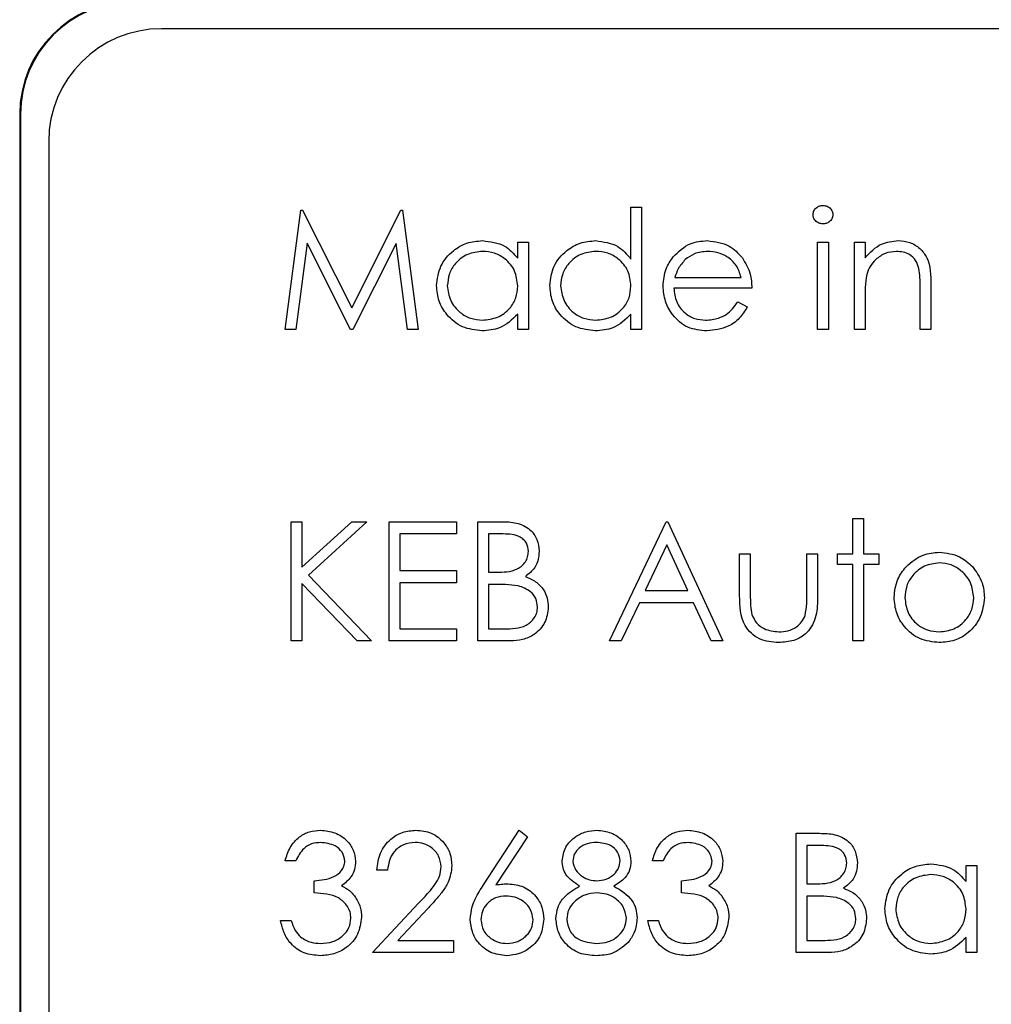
# Model space of a CAD drawing. Header units: millimetres. Extents: x 5 to 418, y 2 to 292.
# Tile 25 of 49: x 64.01 to 66.88, y 221.88 to 224.79. Entities that reach past the tile are written whole.
import ezdxf

# ---------------------------------------------------------------- set-up
doc = ezdxf.new("R2010")
doc.units = ezdxf.units.MM

msp = doc.modelspace()

# ---------------------------------------------------------------- linework, layer by layer
at = {"color": 7, "linetype": 'Continuous', "lineweight": 25}
for p, q in [((81.0935, 224.7677), (64.4268, 224.7677)), ((64.0078, 224.5154), (64.0078, 211.0154)), ((64.0102, 224.5154), (64.0102, 211.0154)), ((64.0935, 224.4344), (64.0935, 211.1011)), ((65.8145, 224.0867), (65.8145, 224.2406)), ((65.8145, 224.2406), (65.8462, 224.2406)), ((65.8462, 224.2406), (65.8462, 223.8788)), ((64.7924, 223.8788), (64.8389, 224.2315)), ((64.8389, 224.2315), (64.8435, 224.2315)), ((64.8435, 224.2315), (64.9891, 223.9421)), ((64.9891, 223.9421), (65.1344, 224.2315)), ((65.1344, 224.2315), (65.139, 224.2315)), ((65.139, 224.2315), (65.1859, 223.8788)), ((64.8579, 224.1332), (64.8242, 223.8788)), ((64.9858, 223.8788), (64.8579, 224.1332)), ((65.1203, 224.1326), (64.9929, 223.8788)), ((65.1541, 223.8788), (65.1203, 224.1326)), ((65.4798, 224.0889), (65.4798, 224.1366)), ((65.4798, 224.1366), (65.5115, 224.1366)), ((65.5115, 224.1366), (65.5115, 223.8788)), ((66.3663, 224.1366), (66.398, 224.1366)), ((66.3663, 223.8788), (66.3663, 224.1366)), ((66.398, 224.1366), (66.398, 223.8788)), ((66.4748, 224.1366), (66.5065, 224.1366)), ((66.4748, 223.8788), (66.4748, 224.1366)), ((66.5065, 224.1366), (66.5065, 224.0901)), ((65.9445, 224.0325), (66.1402, 224.0325)), ((66.701, 224.0104), (66.701, 223.8788)), ((66.1718, 224.0009), (65.9412, 224.0009)), ((66.6693, 223.8788), (66.6693, 224)), ((66.1301, 223.9602), (66.1583, 223.9454)), ((66.5065, 223.972), (66.5065, 223.8788)), ((65.4798, 223.8788), (65.4798, 223.9233)), ((65.8145, 223.8788), (65.8145, 223.9233)), ((64.8242, 223.8788), (64.7924, 223.8788)), ((64.9929, 223.8788), (64.9858, 223.8788)), ((65.1859, 223.8788), (65.1541, 223.8788)), ((65.5115, 223.8788), (65.4798, 223.8788)), ((65.8462, 223.8788), (65.8145, 223.8788)), ((66.398, 223.8788), (66.3663, 223.8788)), ((66.5065, 223.8788), (66.4748, 223.8788)), ((66.701, 223.8788), (66.6693, 223.8788)), ((64.8105, 223.3102), (64.8421, 223.3102)), ((64.8105, 222.9575), (64.8105, 223.3102)), ((64.8421, 223.1759), (64.9892, 223.3102)), ((64.8421, 223.3102), (64.8421, 223.1759)), ((65.0343, 223.3102), (64.861, 223.1519)), ((64.9892, 223.3102), (65.0343, 223.3102)), ((65.0999, 223.3102), (65.2989, 223.3102)), ((65.0999, 222.9575), (65.0999, 223.3102)), ((65.2989, 223.3102), (65.2989, 223.2741)), ((65.3622, 223.3102), (65.4311, 223.3102)), ((65.3622, 222.9575), (65.3622, 223.3102)), ((65.7512, 222.9575), (65.9185, 223.3102)), ((65.9185, 223.3102), (65.9231, 223.3102)), ((65.9231, 223.3102), (66.0859, 222.9575)), ((66.4703, 223.3193), (66.502, 223.3193)), ((66.4703, 223.2153), (66.4703, 223.3193)), ((66.502, 223.3193), (66.502, 223.2153)), ((65.1316, 223.2741), (65.1316, 223.1655)), ((65.2989, 223.2741), (65.1316, 223.2741)), ((65.3939, 223.2741), (65.3939, 223.161)), ((65.4369, 223.2741), (65.3939, 223.2741)), ((65.9205, 223.2415), (65.8566, 223.1067)), ((65.9826, 223.1067), (65.9205, 223.2415)), ((66.1356, 223.2153), (66.1673, 223.2153)), ((66.1356, 223.0921), (66.1356, 223.2153)), ((66.1673, 223.2153), (66.1673, 223.0957)), ((66.3346, 223.2153), (66.3663, 223.2153)), ((66.3346, 223.0957), (66.3346, 223.2153)), ((66.3663, 223.2153), (66.3663, 223.0898)), ((66.4251, 223.2153), (66.4703, 223.2153)), ((66.4251, 223.1836), (66.4251, 223.2153)), ((66.502, 223.2153), (66.5472, 223.2153)), ((66.5472, 223.2153), (66.5472, 223.1836)), ((65.1316, 223.1655), (65.2989, 223.1655)), ((65.2989, 223.1655), (65.2989, 223.1293)), ((66.4703, 223.1836), (66.4251, 223.1836)), ((66.4703, 222.9575), (66.4703, 223.1836)), ((66.502, 223.1836), (66.502, 222.9575)), ((66.5472, 223.1836), (66.502, 223.1836)), ((64.861, 223.1519), (65.0479, 222.9575)), ((65.3939, 223.161), (65.4152, 223.161)), ((64.8421, 223.1277), (64.8421, 222.9575)), ((65.0057, 222.9575), (64.8421, 223.1277)), ((65.1316, 223.1293), (65.1316, 222.9936)), ((65.2989, 223.1293), (65.1316, 223.1293)), ((65.3939, 223.1248), (65.3939, 222.9936)), ((65.4149, 223.1248), (65.3939, 223.1248)), ((65.8566, 223.1067), (65.9826, 223.1067)), ((65.8394, 223.0705), (65.7858, 222.9575)), ((65.9993, 223.0705), (65.8394, 223.0705)), ((66.0515, 222.9575), (65.9993, 223.0705)), ((65.1316, 222.9936), (65.2989, 222.9936)), ((65.2989, 222.9936), (65.2989, 222.9575)), ((65.3939, 222.9936), (65.439, 222.9936)), ((64.8421, 222.9575), (64.8105, 222.9575)), ((65.0479, 222.9575), (65.0057, 222.9575)), ((65.2989, 222.9575), (65.0999, 222.9575)), ((65.4576, 222.9575), (65.3622, 222.9575)), ((65.7858, 222.9575), (65.7512, 222.9575)), ((66.0859, 222.9575), (66.0515, 222.9575)), ((66.502, 222.9575), (66.4703, 222.9575)), ((65.3791, 222.237), (65.4844, 222.398)), ((65.5087, 222.3788), (65.4155, 222.2363)), ((65.4844, 222.398), (65.5087, 222.3788)), ((66.303, 222.3889), (66.3718, 222.3889)), ((66.303, 222.0362), (66.303, 222.3889)), ((66.3776, 222.3528), (66.3346, 222.3528)), ((66.3346, 222.3528), (66.3346, 222.2397)), ((64.824, 222.3075), (64.7924, 222.3075)), ((65.9095, 222.3075), (65.8778, 222.3075)), ((66.805, 222.2463), (66.805, 222.294)), ((66.805, 222.294), (66.8367, 222.294)), ((66.8367, 222.294), (66.8367, 222.0362)), ((65.0954, 222.2804), (65.0637, 222.2804)), ((64.8783, 222.2126), (64.8783, 222.2487)), ((65.9638, 222.2126), (65.9638, 222.2487)), ((66.3346, 222.2397), (66.3559, 222.2397)), ((66.3346, 222.2035), (66.3346, 222.0723)), ((66.3556, 222.2035), (66.3346, 222.2035)), ((65.0502, 222.0362), (65.187, 222.1822)), ((65.214, 222.1665), (65.1257, 222.0723)), ((64.7788, 222.1311), (64.8105, 222.1311)), ((65.8643, 222.1311), (65.8959, 222.1311)), ((65.1257, 222.0723), (65.2899, 222.0723)), ((65.2899, 222.0723), (65.2899, 222.0362)), ((66.3346, 222.0723), (66.3797, 222.0723)), ((66.805, 222.0362), (66.805, 222.0808)), ((65.2899, 222.0362), (65.0502, 222.0362)), ((66.3984, 222.0362), (66.303, 222.0362)), ((66.8367, 222.0362), (66.805, 222.0362))]:
    msp.add_line(p, q, dxfattribs=at)
at = {"color": 7, "linetype": 'Continuous', "lineweight": 18}
msp.add_line((64.0102, 224.5154), (64.0078, 224.5154), dxfattribs=at)
at = {"color": 7, "linetype": 'Continuous', "lineweight": 25}
for centre, radius in [((64.3412, 224.5154), 0.3333), ((64.3412, 224.5154), 0.331), ((64.4268, 224.4344), 0.3333)]:
    msp.add_arc(centre, radius, 90, 180, dxfattribs=at)
for points, knots in [([(66.3527, 224.2178), (66.3533, 224.222), (66.3545, 224.2303), (66.3627, 224.2391), (66.3722, 224.2443), (66.3787, 224.2448), (66.382, 224.2451)], [0, 0, 0, 0, 0.279289, 0.558897, 0.779452, 1, 1, 1, 1]), ([(66.382, 224.2451), (66.3862, 224.2447), (66.3946, 224.2438), (66.4042, 224.2367), (66.4105, 224.2277), (66.4112, 224.2211), (66.4115, 224.2178)], [0, 0, 0, 0, 0.279869, 0.559866, 0.779911, 1, 1, 1, 1]), ([(66.382, 224.1908), (66.3779, 224.1913), (66.3696, 224.1922), (66.3601, 224.1992), (66.3538, 224.2081), (66.3531, 224.2146), (66.3527, 224.2178)], [0, 0, 0, 0, 0.279784, 0.559698, 0.779921, 1, 1, 1, 1]), ([(66.4115, 224.2178), (66.4109, 224.2137), (66.4097, 224.2053), (66.4013, 224.1968), (66.3918, 224.1915), (66.3853, 224.1911), (66.382, 224.1908)], [0, 0, 0, 0, 0.27916, 0.558862, 0.779356, 1, 1, 1, 1]), ([(65.2401, 224.0084), (65.2426, 224.0281), (65.2475, 224.0677), (65.2848, 224.1107), (65.3289, 224.1371), (65.36, 224.1398), (65.3755, 224.1411)], [0, 0, 0, 0, 0.279413, 0.559191, 0.779548, 1, 1, 1, 1]), ([(65.3755, 224.1411), (65.3988, 224.1384), (65.4404, 224.1337), (65.4678, 224.1026), (65.4798, 224.0889)], [0, 0, 0, 0, 0.559062, 1, 1, 1, 1]), ([(65.5748, 224.0084), (65.5773, 224.0281), (65.5822, 224.0677), (65.6195, 224.1107), (65.6636, 224.1371), (65.6947, 224.1398), (65.7102, 224.1411)], [0, 0, 0, 0, 0.279413, 0.559191, 0.779548, 1, 1, 1, 1]), ([(65.7102, 224.1411), (65.7335, 224.1379), (65.7753, 224.1322), (65.8025, 224.1006), (65.8145, 224.0867)], [0, 0, 0, 0, 0.558426, 1, 1, 1, 1]), ([(65.9392, 224.093), (65.955, 224.1086), (65.9833, 224.1365), (66.0226, 224.1397), (66.04, 224.1411)], [0, 0, 0, 0, 0.558577, 1, 1, 1, 1]), ([(66.04, 224.1411), (66.0629, 224.1384), (66.1039, 224.1337), (66.1316, 224.1036), (66.1438, 224.0903)], [0, 0, 0, 0, 0.558919, 1, 1, 1, 1]), ([(66.5065, 224.0901), (66.5216, 224.1063), (66.5485, 224.1353), (66.5874, 224.1393), (66.6046, 224.1411)], [0, 0, 0, 0, 0.559141, 1, 1, 1, 1]), ([(66.6046, 224.1411), (66.6162, 224.1401), (66.6393, 224.138), (66.6696, 224.1195), (66.7004, 224.0783), (66.7007, 224.0384), (66.701, 224.0104)], [0, 0, 0, 0, 0.1870208, 0.3738905, 0.5606099, 1, 1, 1, 1]), ([(65.376, 224.1094), (65.3608, 224.1077), (65.3306, 224.1041), (65.2963, 224.0773), (65.2756, 224.0436), (65.2731, 224.0199), (65.2718, 224.008)], [0, 0, 0, 0, 0.2797672, 0.5592905, 0.7797189, 1, 1, 1, 1]), ([(65.4798, 224.0071), (65.4781, 224.0224), (65.4748, 224.0529), (65.4463, 224.0866), (65.4119, 224.1066), (65.3879, 224.1085), (65.376, 224.1094)], [0, 0, 0, 0, 0.27966, 0.55921, 0.779487, 1, 1, 1, 1]), ([(65.7106, 224.1094), (65.6955, 224.1077), (65.6653, 224.1041), (65.631, 224.0773), (65.6103, 224.0436), (65.6078, 224.0199), (65.6065, 224.008)], [0, 0, 0, 0, 0.2797672, 0.5592905, 0.7797189, 1, 1, 1, 1]), ([(65.8145, 224.0071), (65.8128, 224.0224), (65.8095, 224.0529), (65.781, 224.0866), (65.7466, 224.1066), (65.7226, 224.1085), (65.7106, 224.1094)], [0, 0, 0, 0, 0.27966, 0.55921, 0.779487, 1, 1, 1, 1]), ([(66.0416, 224.1094), (66.0279, 224.1082), (66.0034, 224.1061), (65.9838, 224.0916), (65.9752, 224.0853)], [0, 0, 0, 0, 0.559458, 1, 1, 1, 1]), ([(66.1402, 224.0325), (66.1363, 224.0447), (66.1286, 224.0691), (66.1015, 224.0937), (66.0715, 224.1071), (66.0515, 224.1086), (66.0416, 224.1094)], [0, 0, 0, 0, 0.280138, 0.559194, 0.779598, 1, 1, 1, 1]), ([(66.5991, 224.1094), (66.5879, 224.1083), (66.5655, 224.1059), (66.5393, 224.0878), (66.5202, 224.066), (66.5143, 224.0494), (66.5114, 224.0412)], [0, 0, 0, 0, 0.2795525, 0.559373, 0.7797026, 1, 1, 1, 1]), ([(66.6656, 224.0587), (66.6631, 224.0669), (66.658, 224.0833), (66.6351, 224.1058), (66.6127, 224.1081), (66.5991, 224.1094)], [0, 0, 0, 0, 0.281192, 0.561331, 1, 1, 1, 1]), ([(65.9095, 224.007), (65.9111, 224.0245), (65.9139, 224.0558), (65.9314, 224.0816), (65.9392, 224.093)], [0, 0, 0, 0, 0.559427, 1, 1, 1, 1]), ([(65.9752, 224.0853), (65.9675, 224.0765), (65.9537, 224.061), (65.9473, 224.0412), (65.9445, 224.0325)], [0, 0, 0, 0, 0.5587953, 1, 1, 1, 1]), ([(66.1438, 224.0903), (66.1529, 224.0748), (66.1694, 224.0471), (66.1711, 224.015), (66.1718, 224.0009)], [0, 0, 0, 0, 0.558897, 1, 1, 1, 1]), ([(66.5114, 224.0412), (66.5096, 224.0283), (66.5065, 224.0053), (66.5065, 223.9822), (66.5065, 223.972)], [0, 0, 0, 0, 0.559658, 1, 1, 1, 1]), ([(66.6693, 224), (66.6694, 224.011), (66.6695, 224.0307), (66.6668, 224.0501), (66.6656, 224.0587)], [0, 0, 0, 0, 0.560255, 1, 1, 1, 1]), ([(65.3745, 223.8742), (65.3547, 223.8766), (65.3151, 223.8812), (65.2712, 223.9177), (65.2441, 223.9616), (65.2415, 223.9928), (65.2401, 224.0084)], [0, 0, 0, 0, 0.279573, 0.559333, 0.779589, 1, 1, 1, 1]), ([(65.2718, 224.008), (65.2739, 223.993), (65.2782, 223.9628), (65.306, 223.9292), (65.3401, 223.9094), (65.3638, 223.9071), (65.3757, 223.9059)], [0, 0, 0, 0, 0.279429, 0.559146, 0.77957, 1, 1, 1, 1]), ([(65.3757, 223.9059), (65.3908, 223.9077), (65.421, 223.9114), (65.4562, 223.9372), (65.4767, 223.9713), (65.4788, 223.9952), (65.4798, 224.0071)], [0, 0, 0, 0, 0.2798222, 0.5593866, 0.7796028, 1, 1, 1, 1]), ([(65.7092, 223.8742), (65.6894, 223.8766), (65.6498, 223.8812), (65.6059, 223.9177), (65.5788, 223.9616), (65.5762, 223.9928), (65.5748, 224.0084)], [0, 0, 0, 0, 0.279573, 0.559333, 0.779589, 1, 1, 1, 1]), ([(65.6065, 224.008), (65.6086, 223.993), (65.6129, 223.9628), (65.6406, 223.9292), (65.6748, 223.9094), (65.6985, 223.9071), (65.7104, 223.9059)], [0, 0, 0, 0, 0.279429, 0.559146, 0.77957, 1, 1, 1, 1]), ([(65.7104, 223.9059), (65.7255, 223.9077), (65.7557, 223.9114), (65.7909, 223.9372), (65.8114, 223.9713), (65.8135, 223.9952), (65.8145, 224.0071)], [0, 0, 0, 0, 0.2798222, 0.5593866, 0.7796028, 1, 1, 1, 1]), ([(66.0392, 223.8742), (66.0196, 223.876), (65.9804, 223.8795), (65.9382, 223.9172), (65.9137, 223.9612), (65.9109, 223.9917), (65.9095, 224.007)], [0, 0, 0, 0, 0.279885, 0.558859, 0.779462, 1, 1, 1, 1]), ([(65.9412, 224.0009), (65.9428, 223.9869), (65.946, 223.959), (65.971, 223.9274), (66.0023, 223.9086), (66.0242, 223.9068), (66.0352, 223.9059)], [0, 0, 0, 0, 0.279963, 0.559359, 0.779526, 1, 1, 1, 1]), ([(66.0352, 223.9059), (66.0482, 223.9072), (66.0696, 223.9092), (66.0969, 223.9222), (66.1158, 223.9394), (66.1253, 223.9532), (66.1301, 223.9602)], [0, 0, 0, 0, 0.339465, 0.559626, 0.779498, 1, 1, 1, 1]), ([(65.4798, 223.9233), (65.4631, 223.9075), (65.4332, 223.8791), (65.3925, 223.8757), (65.3745, 223.8742)], [0, 0, 0, 0, 0.558763, 1, 1, 1, 1]), ([(65.8145, 223.9233), (65.7978, 223.9075), (65.7679, 223.8791), (65.7272, 223.8757), (65.7092, 223.8742)], [0, 0, 0, 0, 0.558763, 1, 1, 1, 1]), ([(66.1583, 223.9454), (66.1511, 223.9337), (66.1367, 223.9104), (66.0961, 223.8805), (66.0608, 223.8766), (66.0392, 223.8742)], [0, 0, 0, 0, 0.280919, 0.561407, 1, 1, 1, 1]), ([(65.4311, 223.3102), (65.4462, 223.3099), (65.4763, 223.3093), (65.516, 223.2913), (65.5392, 223.2583), (65.5418, 223.2347), (65.5432, 223.2228)], [0, 0, 0, 0, 0.281317, 0.559922, 0.779935, 1, 1, 1, 1]), ([(65.5115, 223.2222), (65.5105, 223.2309), (65.5089, 223.2439), (65.4978, 223.2574), (65.4767, 223.2725), (65.4546, 223.2733), (65.4369, 223.2741)], [0, 0, 0, 0, 0.2492836, 0.3749253, 0.5006447, 1, 1, 1, 1]), ([(65.4152, 223.161), (65.4373, 223.161), (65.465, 223.1611), (65.4924, 223.179), (65.503, 223.1913), (65.5102, 223.206), (65.5111, 223.2168), (65.5115, 223.2222)], [0, 0, 0, 0, 0.498607, 0.624009, 0.749401, 0.874736, 1, 1, 1, 1]), ([(65.5432, 223.2228), (65.5426, 223.2145), (65.5414, 223.1979), (65.5297, 223.1696), (65.5127, 223.156), (65.5024, 223.1478)], [0, 0, 0, 0, 0.280867, 0.561527, 1, 1, 1, 1]), ([(66.6278, 223.1771), (66.6437, 223.1909), (66.6722, 223.2156), (66.7095, 223.2185), (66.726, 223.2198)], [0, 0, 0, 0, 0.55888, 1, 1, 1, 1]), ([(66.726, 223.2198), (66.7469, 223.2176), (66.7843, 223.2137), (66.8118, 223.1884), (66.824, 223.1773)], [0, 0, 0, 0, 0.559182, 1, 1, 1, 1]), ([(66.5924, 223.0857), (66.5943, 223.1047), (66.5976, 223.1386), (66.6186, 223.1653), (66.6278, 223.1771)], [0, 0, 0, 0, 0.559285, 1, 1, 1, 1]), ([(66.7259, 223.1881), (66.7108, 223.1863), (66.6807, 223.1826), (66.6477, 223.1545), (66.6272, 223.121), (66.6251, 223.0973), (66.6241, 223.0854)], [0, 0, 0, 0, 0.279484, 0.559256, 0.779547, 1, 1, 1, 1]), ([(66.8276, 223.0854), (66.8259, 223.1005), (66.8224, 223.1307), (66.7946, 223.1639), (66.7614, 223.1849), (66.7377, 223.187), (66.7259, 223.1881)], [0, 0, 0, 0, 0.2795862, 0.5593981, 0.7796526, 1, 1, 1, 1]), ([(66.824, 223.1773), (66.8353, 223.162), (66.8557, 223.1345), (66.8582, 223.1006), (66.8593, 223.0857)], [0, 0, 0, 0, 0.559216, 1, 1, 1, 1]), ([(65.5024, 223.1478), (65.5129, 223.1435), (65.534, 223.1349), (65.5563, 223.1113), (65.5683, 223.0843), (65.5696, 223.0665), (65.5703, 223.0576)], [0, 0, 0, 0, 0.2803823, 0.5596055, 0.7797648, 1, 1, 1, 1]), ([(65.4809, 223.1206), (65.4686, 223.1222), (65.4467, 223.1249), (65.4246, 223.1248), (65.4149, 223.1248)], [0, 0, 0, 0, 0.559734, 1, 1, 1, 1]), ([(65.5386, 223.0576), (65.5376, 223.0662), (65.5355, 223.0836), (65.515, 223.1087), (65.4938, 223.1161), (65.4809, 223.1206)], [0, 0, 0, 0, 0.2799437, 0.5604286, 1, 1, 1, 1]), ([(66.2512, 222.9529), (66.2316, 222.9545), (66.1925, 222.9576), (66.1376, 223.0092), (66.1364, 223.0606), (66.1356, 223.0921)], [0, 0, 0, 0, 0.28097, 0.559785, 1, 1, 1, 1]), ([(66.1673, 223.0957), (66.1673, 223.0843), (66.1672, 223.0641), (66.1708, 223.0442), (66.1723, 223.0354)], [0, 0, 0, 0, 0.560377, 1, 1, 1, 1]), ([(66.3663, 223.0898), (66.366, 223.0705), (66.3654, 223.0322), (66.3406, 222.9819), (66.2965, 222.9558), (66.2663, 222.9539), (66.2512, 222.9529)], [0, 0, 0, 0, 0.281501, 0.559646, 0.779298, 1, 1, 1, 1]), ([(66.3294, 223.0329), (66.3313, 223.0445), (66.3348, 223.0653), (66.3347, 223.0864), (66.3346, 223.0957)], [0, 0, 0, 0, 0.559371, 1, 1, 1, 1]), ([(66.726, 222.9529), (66.7062, 222.9549), (66.6667, 222.9589), (66.6233, 222.9955), (66.5967, 223.0393), (66.5939, 223.0702), (66.5924, 223.0857)], [0, 0, 0, 0, 0.279776, 0.559179, 0.779592, 1, 1, 1, 1]), ([(66.6241, 223.0854), (66.626, 223.0705), (66.6297, 223.0407), (66.6567, 223.007), (66.6907, 222.9877), (66.7141, 222.9856), (66.7259, 222.9846)], [0, 0, 0, 0, 0.279618, 0.559167, 0.779512, 1, 1, 1, 1]), ([(66.7259, 222.9846), (66.7408, 222.9863), (66.7707, 222.9897), (66.8045, 223.0166), (66.8242, 223.0503), (66.8265, 223.0737), (66.8276, 223.0854)], [0, 0, 0, 0, 0.279745, 0.559113, 0.779606, 1, 1, 1, 1]), ([(66.8593, 223.0857), (66.8569, 223.0661), (66.852, 223.0268), (66.8165, 222.9828), (66.7724, 222.9565), (66.7415, 222.9541), (66.726, 222.9529)], [0, 0, 0, 0, 0.279521, 0.559381, 0.779507, 1, 1, 1, 1]), ([(65.439, 222.9936), (65.462, 222.9937), (65.4966, 222.9937), (65.527, 223.0208), (65.5372, 223.0409), (65.5381, 223.052), (65.5386, 223.0576)], [0, 0, 0, 0, 0.4993602, 0.748736, 0.8743989, 1, 1, 1, 1]), ([(65.5703, 223.0576), (65.5682, 223.0418), (65.564, 223.0101), (65.5323, 222.9766), (65.4949, 222.9596), (65.4701, 222.9582), (65.4576, 222.9575)], [0, 0, 0, 0, 0.279141, 0.558654, 0.779059, 1, 1, 1, 1]), ([(66.1723, 223.0354), (66.1762, 223.0268), (66.184, 223.0095), (66.2124, 222.9889), (66.2366, 222.9862), (66.2515, 222.9846)], [0, 0, 0, 0, 0.280117, 0.560544, 1, 1, 1, 1]), ([(66.2515, 222.9846), (66.2606, 222.9851), (66.279, 222.9862), (66.3025, 222.9972), (66.3203, 223.0132), (66.3264, 223.0263), (66.3294, 223.0329)], [0, 0, 0, 0, 0.2802697, 0.5600069, 0.7800741, 1, 1, 1, 1]), ([(64.7924, 222.3075), (64.7964, 222.3211), (64.8046, 222.3482), (64.8315, 222.3782), (64.8641, 222.3954), (64.8863, 222.3971), (64.8974, 222.398)], [0, 0, 0, 0, 0.280288, 0.55968, 0.779747, 1, 1, 1, 1]), ([(64.8974, 222.398), (64.9117, 222.3965), (64.9402, 222.3934), (64.9744, 222.3707), (64.9961, 222.34), (64.999, 222.3175), (65.0004, 222.3063)], [0, 0, 0, 0, 0.280085, 0.559868, 0.780099, 1, 1, 1, 1]), ([(65.0637, 222.2804), (65.0658, 222.2975), (65.0699, 222.3318), (65.1, 222.371), (65.1383, 222.3945), (65.1653, 222.3968), (65.1788, 222.398)], [0, 0, 0, 0, 0.280029, 0.559515, 0.779668, 1, 1, 1, 1]), ([(65.1788, 222.398), (65.1945, 222.3965), (65.2259, 222.3936), (65.2609, 222.3649), (65.282, 222.33), (65.2842, 222.3054), (65.2854, 222.2931)], [0, 0, 0, 0, 0.27989, 0.559224, 0.779582, 1, 1, 1, 1]), ([(65.611, 222.3075), (65.6135, 222.3216), (65.6185, 222.3499), (65.6476, 222.3792), (65.6808, 222.3953), (65.7032, 222.3971), (65.7144, 222.398)], [0, 0, 0, 0, 0.278806, 0.558457, 0.77916, 1, 1, 1, 1]), ([(65.7144, 222.398), (65.7284, 222.3964), (65.7566, 222.3934), (65.7896, 222.3701), (65.8105, 222.3396), (65.8132, 222.3175), (65.8145, 222.3065)], [0, 0, 0, 0, 0.279929, 0.559623, 0.779946, 1, 1, 1, 1]), ([(65.8778, 222.3075), (65.8819, 222.3211), (65.89, 222.3482), (65.917, 222.3782), (65.9496, 222.3954), (65.9718, 222.3971), (65.9829, 222.398)], [0, 0, 0, 0, 0.2802877, 0.5596797, 0.7797465, 1, 1, 1, 1]), ([(65.9829, 222.398), (65.9971, 222.3965), (66.0257, 222.3934), (66.0599, 222.3707), (66.0816, 222.34), (66.0844, 222.3175), (66.0859, 222.3063)], [0, 0, 0, 0, 0.280085, 0.5598683, 0.7800992, 1, 1, 1, 1]), ([(66.3718, 222.3889), (66.3869, 222.3886), (66.417, 222.388), (66.4568, 222.37), (66.4799, 222.337), (66.4826, 222.3134), (66.4839, 222.3015)], [0, 0, 0, 0, 0.281317, 0.559922, 0.779935, 1, 1, 1, 1]), ([(64.8978, 222.3618), (64.8886, 222.3611), (64.8703, 222.3596), (64.8412, 222.342), (64.8305, 222.3206), (64.824, 222.3075)], [0, 0, 0, 0, 0.280636, 0.5603644, 1, 1, 1, 1]), ([(64.9688, 222.3065), (64.967, 222.3157), (64.9634, 222.3343), (64.9364, 222.3571), (64.9124, 222.36), (64.8978, 222.3618)], [0, 0, 0, 0, 0.278859, 0.560074, 1, 1, 1, 1]), ([(65.1772, 222.3618), (65.1651, 222.3606), (65.141, 222.3581), (65.1138, 222.3361), (65.0991, 222.3085), (65.0966, 222.2898), (65.0954, 222.2804)], [0, 0, 0, 0, 0.279699, 0.558847, 0.779176, 1, 1, 1, 1]), ([(65.2537, 222.2903), (65.2522, 222.3012), (65.2492, 222.323), (65.2277, 222.3461), (65.2029, 222.3598), (65.1857, 222.3612), (65.1772, 222.3618)], [0, 0, 0, 0, 0.279126, 0.558978, 0.77935, 1, 1, 1, 1]), ([(65.7126, 222.3618), (65.7033, 222.3612), (65.6848, 222.3599), (65.6621, 222.3469), (65.6456, 222.3288), (65.6436, 222.3142), (65.6427, 222.307)], [0, 0, 0, 0, 0.280651, 0.560566, 0.78062, 1, 1, 1, 1]), ([(65.7829, 222.3077), (65.781, 222.3167), (65.7772, 222.3349), (65.7512, 222.3584), (65.7272, 222.3605), (65.7126, 222.3618)], [0, 0, 0, 0, 0.278971, 0.559919, 1, 1, 1, 1]), ([(65.9833, 222.3618), (65.9741, 222.3611), (65.9558, 222.3596), (65.9266, 222.342), (65.916, 222.3206), (65.9095, 222.3075)], [0, 0, 0, 0, 0.280636, 0.560364, 1, 1, 1, 1]), ([(66.0542, 222.3065), (66.0524, 222.3157), (66.0489, 222.3343), (66.0218, 222.3571), (65.9979, 222.36), (65.9833, 222.3618)], [0, 0, 0, 0, 0.278859, 0.560074, 1, 1, 1, 1]), ([(66.4522, 222.3009), (66.4512, 222.3096), (66.4497, 222.3226), (66.4385, 222.3361), (66.4174, 222.3512), (66.3953, 222.3521), (66.3776, 222.3528)], [0, 0, 0, 0, 0.249284, 0.374925, 0.500645, 1, 1, 1, 1]), ([(64.8783, 222.2487), (64.8982, 222.2506), (64.9281, 222.2533), (64.9573, 222.274), (64.9673, 222.2916), (64.9683, 222.3015), (64.9688, 222.3065)], [0, 0, 0, 0, 0.499418, 0.749016, 0.874544, 1, 1, 1, 1]), ([(65.0004, 222.3063), (64.9998, 222.2982), (64.9987, 222.2819), (64.986, 222.2548), (64.9694, 222.2417), (64.9592, 222.2338)], [0, 0, 0, 0, 0.280508, 0.560792, 1, 1, 1, 1]), ([(65.187, 222.1822), (65.1972, 222.1929), (65.2139, 222.2106), (65.2355, 222.2366), (65.2508, 222.2615), (65.2527, 222.2807), (65.2537, 222.2903)], [0, 0, 0, 0, 0.340542, 0.56085, 0.780599, 1, 1, 1, 1]), ([(65.2854, 222.2931), (65.2832, 222.2761), (65.2797, 222.2481), (65.2571, 222.2159), (65.2364, 222.1906), (65.2214, 222.1746), (65.214, 222.1665)], [0, 0, 0, 0, 0.33837, 0.558748, 0.779361, 1, 1, 1, 1]), ([(65.6625, 222.2327), (65.6474, 222.2427), (65.6262, 222.2568), (65.6128, 222.2864), (65.6116, 222.3005), (65.611, 222.3075)], [0, 0, 0, 0, 0.557752, 0.778932, 1, 1, 1, 1]), ([(65.6427, 222.307), (65.6446, 222.2976), (65.6486, 222.2788), (65.6695, 222.2611), (65.6915, 222.2504), (65.7064, 222.2493), (65.7139, 222.2487)], [0, 0, 0, 0, 0.277721, 0.558224, 0.779072, 1, 1, 1, 1]), ([(65.7139, 222.2487), (65.7232, 222.2497), (65.7419, 222.2517), (65.7646, 222.266), (65.7794, 222.2857), (65.7817, 222.3004), (65.7829, 222.3077)], [0, 0, 0, 0, 0.280237, 0.560145, 0.780435, 1, 1, 1, 1]), ([(65.8145, 222.3065), (65.8137, 222.2977), (65.8122, 222.2801), (65.7954, 222.2523), (65.7762, 222.2401), (65.7644, 222.2327)], [0, 0, 0, 0, 0.280159, 0.560243, 1, 1, 1, 1]), ([(65.9638, 222.2487), (65.9837, 222.2506), (66.0136, 222.2533), (66.0428, 222.274), (66.0528, 222.2916), (66.0538, 222.3015), (66.0542, 222.3065)], [0, 0, 0, 0, 0.4994185, 0.749016, 0.8745437, 1, 1, 1, 1]), ([(66.0859, 222.3063), (66.0853, 222.2982), (66.0842, 222.2819), (66.0715, 222.2548), (66.0548, 222.2417), (66.0447, 222.2338)], [0, 0, 0, 0, 0.280508, 0.560792, 1, 1, 1, 1]), ([(66.3559, 222.2397), (66.3781, 222.2397), (66.4058, 222.2398), (66.4331, 222.2577), (66.4437, 222.27), (66.4509, 222.2847), (66.4518, 222.2955), (66.4522, 222.3009)], [0, 0, 0, 0, 0.498607, 0.624009, 0.749401, 0.874736, 1, 1, 1, 1]), ([(66.4839, 222.3015), (66.4833, 222.2932), (66.4821, 222.2766), (66.4705, 222.2483), (66.4535, 222.2347), (66.4431, 222.2265)], [0, 0, 0, 0, 0.280867, 0.561527, 1, 1, 1, 1]), ([(66.5653, 222.1658), (66.5678, 222.1855), (66.5727, 222.2251), (66.61, 222.2681), (66.6541, 222.2945), (66.6852, 222.2972), (66.7007, 222.2985)], [0, 0, 0, 0, 0.279413, 0.559191, 0.779548, 1, 1, 1, 1]), ([(66.7007, 222.2985), (66.724, 222.2959), (66.7656, 222.2911), (66.7929, 222.26), (66.805, 222.2463)], [0, 0, 0, 0, 0.559062, 1, 1, 1, 1]), ([(66.7011, 222.2668), (66.686, 222.2651), (66.6558, 222.2615), (66.6214, 222.2347), (66.6008, 222.201), (66.5983, 222.1773), (66.597, 222.1654)], [0, 0, 0, 0, 0.2797672, 0.5592905, 0.7797189, 1, 1, 1, 1]), ([(66.805, 222.1645), (66.8033, 222.1798), (66.7999, 222.2104), (66.7714, 222.244), (66.7371, 222.264), (66.7131, 222.2659), (66.7011, 222.2668)], [0, 0, 0, 0, 0.27966, 0.55921, 0.779487, 1, 1, 1, 1]), ([(64.9592, 222.2338), (64.9674, 222.2295), (64.9821, 222.2218), (64.9928, 222.2092), (64.9974, 222.2036)], [0, 0, 0, 0, 0.559795, 1, 1, 1, 1]), ([(65.3396, 222.1345), (65.3409, 222.1471), (65.3429, 222.1679), (65.3541, 222.1948), (65.3658, 222.2164), (65.3746, 222.2301), (65.3791, 222.237)], [0, 0, 0, 0, 0.339374, 0.559486, 0.779731, 1, 1, 1, 1]), ([(65.4155, 222.2363), (65.4223, 222.2374), (65.4344, 222.2393), (65.4467, 222.2396), (65.4521, 222.2397)], [0, 0, 0, 0, 0.5599103, 1, 1, 1, 1]), ([(65.4521, 222.2397), (65.4675, 222.2379), (65.4984, 222.2344), (65.5328, 222.2061), (65.5537, 222.1716), (65.5557, 222.1473), (65.5567, 222.1352)], [0, 0, 0, 0, 0.279638, 0.559326, 0.779527, 1, 1, 1, 1]), ([(65.5929, 222.136), (65.5941, 222.1478), (65.5964, 222.1714), (65.6201, 222.208), (65.6464, 222.2233), (65.6625, 222.2327)], [0, 0, 0, 0, 0.279987, 0.559901, 1, 1, 1, 1]), ([(65.7644, 222.2327), (65.7844, 222.2206), (65.8123, 222.2037), (65.8306, 222.1659), (65.8319, 222.1479), (65.8326, 222.1389)], [0, 0, 0, 0, 0.5582714, 0.7790888, 1, 1, 1, 1]), ([(66.0447, 222.2338), (66.0529, 222.2295), (66.0676, 222.2218), (66.0782, 222.2092), (66.0829, 222.2036)], [0, 0, 0, 0, 0.559795, 1, 1, 1, 1]), ([(64.9868, 222.1379), (64.9863, 222.1441), (64.9853, 222.1564), (64.9743, 222.1786), (64.9415, 222.209), (64.9036, 222.2111), (64.8783, 222.2126)], [0, 0, 0, 0, 0.125587, 0.2511907, 0.500605, 1, 1, 1, 1]), ([(64.9974, 222.2036), (65.0042, 222.1929), (65.0163, 222.1736), (65.0178, 222.1509), (65.0185, 222.141)], [0, 0, 0, 0, 0.559419, 1, 1, 1, 1]), ([(65.4454, 222.2035), (65.4347, 222.2026), (65.4132, 222.2008), (65.3886, 222.1822), (65.3736, 222.1585), (65.3721, 222.1417), (65.3713, 222.1333)], [0, 0, 0, 0, 0.280127, 0.559515, 0.779719, 1, 1, 1, 1]), ([(65.5251, 222.1333), (65.5234, 222.1443), (65.5202, 222.1665), (65.497, 222.1888), (65.4715, 222.2017), (65.4541, 222.2029), (65.4454, 222.2035)], [0, 0, 0, 0, 0.278754, 0.558605, 0.779147, 1, 1, 1, 1]), ([(65.7147, 222.2126), (65.7023, 222.2115), (65.6775, 222.2094), (65.6483, 222.1896), (65.6281, 222.1641), (65.6258, 222.1447), (65.6246, 222.135)], [0, 0, 0, 0, 0.280283, 0.560138, 0.780298, 1, 1, 1, 1]), ([(65.801, 222.1383), (65.7989, 222.15), (65.7947, 222.1735), (65.7697, 222.1968), (65.7425, 222.2106), (65.7239, 222.2119), (65.7147, 222.2126)], [0, 0, 0, 0, 0.278303, 0.558509, 0.779146, 1, 1, 1, 1]), ([(66.0723, 222.1379), (66.0718, 222.1441), (66.0708, 222.1564), (66.0598, 222.1786), (66.027, 222.209), (65.9891, 222.2111), (65.9638, 222.2126)], [0, 0, 0, 0, 0.125587, 0.2511907, 0.500605, 1, 1, 1, 1]), ([(66.0829, 222.2036), (66.0897, 222.1929), (66.1018, 222.1736), (66.1033, 222.1509), (66.104, 222.141)], [0, 0, 0, 0, 0.559419, 1, 1, 1, 1]), ([(66.4216, 222.1993), (66.4094, 222.2009), (66.3874, 222.2036), (66.3654, 222.2035), (66.3556, 222.2035)], [0, 0, 0, 0, 0.559734, 1, 1, 1, 1]), ([(66.4431, 222.2265), (66.4537, 222.2222), (66.4748, 222.2136), (66.497, 222.19), (66.5091, 222.163), (66.5104, 222.1452), (66.511, 222.1363)], [0, 0, 0, 0, 0.280382, 0.559606, 0.779765, 1, 1, 1, 1]), ([(66.4794, 222.1363), (66.4783, 222.1449), (66.4762, 222.1623), (66.4558, 222.1874), (66.4346, 222.1948), (66.4216, 222.1993)], [0, 0, 0, 0, 0.279944, 0.560429, 1, 1, 1, 1]), ([(66.6997, 222.0316), (66.6799, 222.034), (66.6403, 222.0386), (66.5964, 222.0751), (66.5693, 222.119), (66.5666, 222.1502), (66.5653, 222.1658)], [0, 0, 0, 0, 0.279573, 0.559333, 0.779589, 1, 1, 1, 1]), ([(66.597, 222.1654), (66.5991, 222.1504), (66.6034, 222.1202), (66.6311, 222.0866), (66.6652, 222.0668), (66.689, 222.0645), (66.7008, 222.0633)], [0, 0, 0, 0, 0.279429, 0.559146, 0.77957, 1, 1, 1, 1]), ([(66.7008, 222.0633), (66.716, 222.0651), (66.7462, 222.0688), (66.7814, 222.0946), (66.8019, 222.1287), (66.804, 222.1526), (66.805, 222.1645)], [0, 0, 0, 0, 0.279822, 0.559387, 0.779603, 1, 1, 1, 1]), ([(64.8965, 222.0271), (64.8803, 222.0285), (64.8479, 222.0314), (64.8098, 222.0585), (64.7876, 222.0941), (64.7817, 222.1188), (64.7788, 222.1311)], [0, 0, 0, 0, 0.279886, 0.558979, 0.779263, 1, 1, 1, 1]), ([(64.8105, 222.1311), (64.8137, 222.1209), (64.8195, 222.1026), (64.8324, 222.0886), (64.8381, 222.0824)], [0, 0, 0, 0, 0.560694, 1, 1, 1, 1]), ([(65.0185, 222.141), (65.016, 222.1237), (65.0109, 222.089), (64.9778, 222.051), (64.9374, 222.0303), (64.9101, 222.0282), (64.8965, 222.0271)], [0, 0, 0, 0, 0.279304, 0.558838, 0.779277, 1, 1, 1, 1]), ([(64.897, 222.0633), (64.9093, 222.0641), (64.9337, 222.0658), (64.9632, 222.0841), (64.9833, 222.1092), (64.9857, 222.1284), (64.9868, 222.1379)], [0, 0, 0, 0, 0.280599, 0.560151, 0.780303, 1, 1, 1, 1]), ([(65.4465, 222.0271), (65.4307, 222.029), (65.3991, 222.0328), (65.3635, 222.0615), (65.3433, 222.0974), (65.3409, 222.1222), (65.3396, 222.1345)], [0, 0, 0, 0, 0.27967, 0.559085, 0.779558, 1, 1, 1, 1]), ([(65.3713, 222.1333), (65.3728, 222.1224), (65.3758, 222.1007), (65.3979, 222.0783), (65.4226, 222.0652), (65.4397, 222.0639), (65.4482, 222.0633)], [0, 0, 0, 0, 0.279059, 0.55882, 0.779303, 1, 1, 1, 1]), ([(65.5567, 222.1352), (65.5549, 222.119), (65.5513, 222.0867), (65.5211, 222.051), (65.4844, 222.0307), (65.4591, 222.0283), (65.4465, 222.0271)], [0, 0, 0, 0, 0.279631, 0.55896, 0.779478, 1, 1, 1, 1]), ([(65.4482, 222.0633), (65.459, 222.0644), (65.4807, 222.0666), (65.5058, 222.0846), (65.5224, 222.1077), (65.5242, 222.1247), (65.5251, 222.1333)], [0, 0, 0, 0, 0.280018, 0.5598526, 0.7799871, 1, 1, 1, 1]), ([(65.7123, 222.0271), (65.6952, 222.0282), (65.6612, 222.0303), (65.6214, 222.0589), (65.5975, 222.0962), (65.5944, 222.1227), (65.5929, 222.136)], [0, 0, 0, 0, 0.280545, 0.559269, 0.779816, 1, 1, 1, 1]), ([(65.6246, 222.135), (65.6266, 222.1232), (65.6305, 222.0996), (65.6631, 222.0686), (65.6939, 222.0653), (65.7126, 222.0633)], [0, 0, 0, 0, 0.2798334, 0.5601982, 1, 1, 1, 1]), ([(65.7126, 222.0633), (65.7248, 222.0641), (65.749, 222.0658), (65.7783, 222.0843), (65.7975, 222.1098), (65.7998, 222.1288), (65.801, 222.1383)], [0, 0, 0, 0, 0.280602, 0.559962, 0.78018, 1, 1, 1, 1]), ([(65.8326, 222.1389), (65.8312, 222.1239), (65.8287, 222.0971), (65.8129, 222.0754), (65.8059, 222.0658)], [0, 0, 0, 0, 0.559346, 1, 1, 1, 1]), ([(65.9819, 222.0271), (65.9657, 222.0285), (65.9334, 222.0314), (65.8952, 222.0585), (65.8731, 222.0941), (65.8672, 222.1188), (65.8643, 222.1311)], [0, 0, 0, 0, 0.279886, 0.558979, 0.779263, 1, 1, 1, 1]), ([(65.8959, 222.1311), (65.8992, 222.1209), (65.9049, 222.1026), (65.9179, 222.0886), (65.9236, 222.0824)], [0, 0, 0, 0, 0.560694, 1, 1, 1, 1]), ([(66.104, 222.141), (66.1014, 222.1237), (66.0964, 222.089), (66.0633, 222.051), (66.0229, 222.0303), (65.9956, 222.0282), (65.9819, 222.0271)], [0, 0, 0, 0, 0.279304, 0.558838, 0.779277, 1, 1, 1, 1]), ([(65.9825, 222.0633), (65.9947, 222.0641), (66.0192, 222.0658), (66.0487, 222.0841), (66.0688, 222.1092), (66.0711, 222.1284), (66.0723, 222.1379)], [0, 0, 0, 0, 0.280599, 0.560151, 0.780303, 1, 1, 1, 1]), ([(66.3797, 222.0723), (66.4028, 222.0724), (66.4373, 222.0724), (66.4678, 222.0995), (66.4779, 222.1196), (66.4789, 222.1307), (66.4794, 222.1363)], [0, 0, 0, 0, 0.49936, 0.748736, 0.874399, 1, 1, 1, 1]), ([(66.511, 222.1363), (66.5089, 222.1205), (66.5048, 222.0888), (66.473, 222.0553), (66.4357, 222.0383), (66.4108, 222.0369), (66.3984, 222.0362)], [0, 0, 0, 0, 0.279141, 0.558654, 0.779059, 1, 1, 1, 1]), ([(64.8381, 222.0824), (64.8482, 222.076), (64.8664, 222.0647), (64.8876, 222.0637), (64.897, 222.0633)], [0, 0, 0, 0, 0.558748, 1, 1, 1, 1]), ([(65.8059, 222.0658), (65.7907, 222.0529), (65.7634, 222.0297), (65.7279, 222.0279), (65.7123, 222.0271)], [0, 0, 0, 0, 0.557758, 1, 1, 1, 1]), ([(65.9236, 222.0824), (65.9337, 222.076), (65.9518, 222.0647), (65.9731, 222.0637), (65.9825, 222.0633)], [0, 0, 0, 0, 0.558748, 1, 1, 1, 1]), ([(66.805, 222.0808), (66.7883, 222.0649), (66.7584, 222.0365), (66.7177, 222.0331), (66.6997, 222.0316)], [0, 0, 0, 0, 0.558763, 1, 1, 1, 1])]:
    msp.add_open_spline(points, degree=3, knots=knots, dxfattribs=at)

doc.saveas('drawing.dxf')
